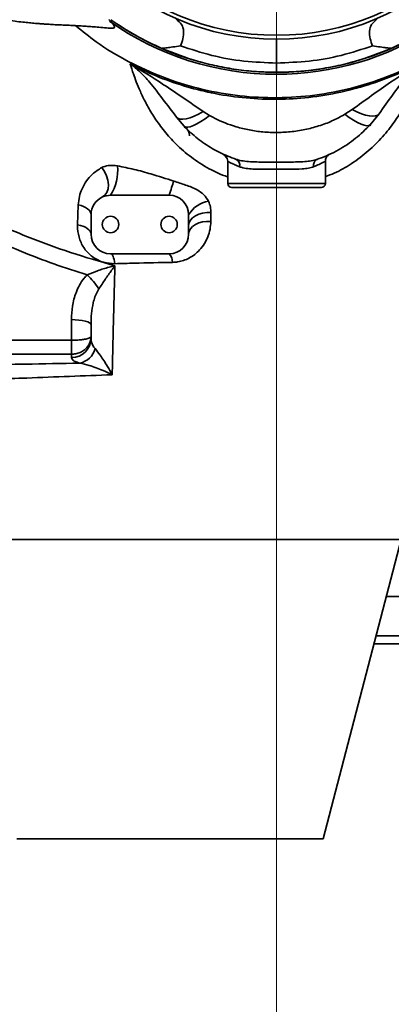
# Model space of a CAD drawing. Header units: millimetres. Extents: x 6316 to 18291, y -19059 to -9021.
# Tile 52 of 144: x 7816 to 7911, y -12105 to -11853. Entities that reach past the tile are written whole.
import ezdxf

# ---------------------------------------------------------------- set-up
doc = ezdxf.new("R2010")
doc.units = ezdxf.units.MM
doc.header["$LTSCALE"] = 10
doc.linetypes.add('CENTER', pattern=[50.8, 31.75, -6.35, 6.35, -6.35])
doc.layers.add('cen', color=2, linetype='CENTER', lineweight=18)

msp = doc.modelspace()

# ---------------------------------------------------------------- linework, layer by layer
at = {"color": 7, "linetype": 'Continuous', "lineweight": 35}
for p, q in [((7881.61, -11866.21), (7881.61, -11866.23)), ((7862.86, -11876.28), (7864.44, -11877.27)), ((7899.1, -11876.98), (7900.98, -11875.75)), ((7907.91, -11876.83), (7905.61, -11879.65)), ((7857.99, -11880.05), (7856.01, -11877.75)), ((7857.92, -11879.99), (7858, -11880.03)), ((7905.21, -11879.98), (7905.72, -11879.8)), ((7867.97, -11887.23), (7867.97, -11887.22)), ((7869.11, -11889.04), (7869.11, -11894.73)), ((7894.11, -11894.73), (7894.11, -11889.05)), ((7869.11, -11894.73), (7894.11, -11894.73)), ((7893.11, -11895.73), (7870.11, -11895.73)), ((7854.11, -11897.73), (7839.11, -11897.73)), ((7830.68, -11905.34), (7830.86, -11900.21)), ((7864.8, -11902.19), (7864.78, -11904.47)), ((7834.11, -11902.73), (7834.11, -11907.73)), ((7859.11, -11905.53), (7859.11, -11902.73)), ((7859.11, -11907.73), (7859.11, -11905.53)), ((7839.11, -11912.73), (7854.11, -11912.73)), ((7829.11, -11934.91), (7829.11, -11929.63)), ((7834.11, -11930.91), (7834.11, -11933.99)), ((7749.61, -11934.91), (7829.11, -11934.91)), ((7829.11, -11938.5), (7829.11, -11934.91)), ((7834.11, -11933.99), (7834.11, -11934.45)), ((7829.11, -11938.5), (7749.61, -11938.5)), ((7829.11, -11939.36), (7829.11, -11938.5)), ((7913.51, -11986), (7808.11, -11986)), ((7893.56, -12062.73), (7913.51, -11986)), ((8067.56, -12000.62), (7909.71, -12000.62)), ((7948.36, -12010.73), (7907.08, -12010.73)), ((8067.56, -12012.73), (7906.56, -12012.73)), ((7815.11, -12062.73), (7893.56, -12062.73))]:
    msp.add_line(p, q, dxfattribs=at)
at = {"color": 7, "linetype": 'Continuous', "lineweight": 35, "flags": 128}
for points in [[(7862.86, -11876.28), (7861.67, -11876.94), (7860.54, -11877.47), (7859.47, -11877.88), (7858.51, -11878.15), (7857.66, -11878.27), (7856.96, -11878.24), (7856.4, -11878.07), (7856.01, -11877.75)], [(7864.44, -11877.27), (7863.32, -11878.11), (7862.24, -11878.83), (7861.23, -11879.43), (7860.32, -11879.87), (7859.52, -11880.16), (7858.86, -11880.29), (7858.34, -11880.25), (7857.99, -11880.05)], [(7899.1, -11876.98), (7900.24, -11877.8), (7901.33, -11878.5), (7902.35, -11879.08), (7903.27, -11879.51), (7904.08, -11879.79), (7904.74, -11879.9), (7905.26, -11879.86), (7905.61, -11879.65)], [(7900.98, -11875.75), (7902.18, -11876.35), (7903.34, -11876.83), (7904.41, -11877.18), (7905.39, -11877.39), (7906.25, -11877.46), (7906.96, -11877.39), (7907.52, -11877.18), (7907.91, -11876.83)], [(7837.03, -11898.18), (7837.69, -11897.71), (7838.18, -11897), (7838.48, -11896.09), (7838.56, -11895.03), (7838.43, -11893.88), (7838.09, -11892.72), (7837.56, -11891.62), (7836.88, -11890.63)], [(7854.11, -11897.73), (7854.28, -11897.22), (7854.45, -11896.73), (7854.61, -11896.24), (7854.76, -11895.76), (7854.91, -11895.31), (7855.05, -11894.88), (7855.18, -11894.49), (7855.3, -11894.13)], [(7834.11, -11902.73), (7834.05, -11902.32), (7833.88, -11901.93), (7833.6, -11901.55), (7833.22, -11901.2), (7832.74, -11900.88), (7832.18, -11900.61), (7831.55, -11900.38), (7830.86, -11900.21)], [(7864.8, -11902.19), (7863.74, -11902.16), (7862.69, -11902.29), (7861.7, -11902.57), (7860.83, -11902.98), (7860.1, -11903.51), (7859.56, -11904.13), (7859.22, -11904.81), (7859.11, -11905.53)], [(7864.78, -11904.47), (7863.72, -11904.45), (7862.67, -11904.58), (7861.69, -11904.85), (7860.82, -11905.25), (7860.1, -11905.76), (7859.56, -11906.37), (7859.22, -11907.03), (7859.11, -11907.73)], [(7834.11, -11907.73), (7834.05, -11907.34), (7833.87, -11906.95), (7833.57, -11906.59), (7833.16, -11906.26), (7832.66, -11905.96), (7832.06, -11905.7), (7831.4, -11905.49), (7830.68, -11905.34)], [(7840.23, -11915.29), (7840.13, -11914.73), (7840.02, -11914.23), (7839.9, -11913.79), (7839.76, -11913.41), (7839.61, -11913.12), (7839.45, -11912.9), (7839.28, -11912.77), (7839.11, -11912.73)], [(7834.11, -11930.91), (7834.01, -11930.66), (7833.73, -11930.42), (7833.27, -11930.2), (7832.65, -11930.01), (7831.89, -11929.85), (7831.02, -11929.73), (7830.09, -11929.66), (7829.11, -11929.63)]]:
    msp.add_lwpolyline(points, dxfattribs=at)
at = {"color": 7, "linetype": 'Continuous', "lineweight": 35}
for centre in [(7839.11, -11905.23), (7854.11, -11905.23)]:
    msp.add_circle(centre, 2.1, dxfattribs=at)
for centre, radius, start, end in [((7881.61, -11792.73), 65, 91.3223, 88.6777), ((7881.61, -11792.73), 64, 90.2935, 89.7065), ((7881.61, -11792.73), 74, 234.6938, 270), ((7881.61, -11792.73), 73.5, 234.7187, 305.2031), ((7881.61, -11792.73), 74, 270, 302.9335), ((7856.86, -11882.48), 2.5, 0, 64.0422), ((7870.54, -11890.02), 1.65, 345.5868, 64.1609), ((7892.7, -11890.01), 1.65, 115.82, 194.3688), ((7828.77, -11891.26), 12.19, 327.967, 4.9151), ((7870.11, -11894.73), 1, 180, 270), ((7893.11, -11894.73), 1, 270, 0), ((7839.11, -11902.73), 5, 114.5823, 180), ((7839.11, -11902.73), 5, 90, 114.5823), ((7854.11, -11902.73), 5, 0, 90), ((7865.32, -11906.43), 7.23, 98.9401, 149.1819), ((7839.11, -11907.73), 5, 180, 270), ((7854.11, -11907.73), 5, 270, 0), ((7852.2, -11914.71), 2.75, 354.9685, 46.0726), ((7821.32, -11931.07), 17.49, 32.2177, 47.55), ((7829.16, -11934.41), 4.95, 269.4737, 359.4639), ((7830.28, -11935.83), 5.03, 280.591, 345.8081)]:
    msp.add_arc(centre, radius, start, end, dxfattribs=at)
for points, knots in [([(7810.64, -11852.76), (7811.24, -11852.78), (7812.62, -11852.81), (7814.56, -11853.13), (7816.56, -11853.35), (7818.28, -11853.52), (7819.76, -11853.66), (7821.02, -11853.76), (7822.07, -11853.83), (7822.92, -11853.89), (7823.99, -11853.95), (7825.17, -11854.02), (7826.99, -11854.1), (7828.65, -11854.17), (7830.16, -11854.25), (7831.73, -11854.34), (7833.28, -11854.45), (7834.94, -11854.57), (7836.67, -11854.7), (7838.38, -11854.85), (7839.41, -11854.92), (7839.9, -11854.89), (7840.11, -11854.76), (7840.13, -11854.54), (7840, -11854.26), (7839.77, -11853.9), (7839.41, -11853.43), (7839.06, -11853.06), (7838.73, -11852.77), (7838.69, -11852.73)], [0, 0, 0, 0, 0.05175, 0.1202231, 0.1802255, 0.2318106, 0.2751832, 0.3104859, 0.3378091, 0.3572236, 0.3709229, 0.4000318, 0.4227456, 0.4458205, 0.4734324, 0.505846, 0.5462326, 0.5872903, 0.6360835, 0.6925915, 0.7253467, 0.7626864, 0.8048945, 0.8398703, 0.8777745, 0.9186893, 0.9593365, 0.9942565, 1, 1, 1, 1]), ([(7830.16, -11854.25), (7831.9, -11855.67), (7836.1, -11859.14), (7843.58, -11863.56), (7852.33, -11867.58), (7861.52, -11870.49), (7870.99, -11872.28), (7880.6, -11872.92), (7890.23, -11872.4), (7899.72, -11870.73), (7908.94, -11867.94), (7917.75, -11864.04), (7925.55, -11859.53), (7930.05, -11855.91), (7932.04, -11854.3)], [0, 0, 0, 0, 0.060779, 0.147749, 0.234716, 0.321674, 0.408644, 0.495611, 0.582569, 0.669539, 0.756505, 0.843464, 0.930434, 1, 1, 1, 1]), ([(7839.19, -11852.73), (7841.27, -11854.12), (7845.43, -11856.9), (7849.97, -11859.02), (7852.24, -11860.08)], [0, 0, 0, 0, 0.4999933, 1, 1, 1, 1]), ([(7855.9, -11852.62), (7856.42, -11853.04), (7857.46, -11853.86), (7857.94, -11855.64), (7857.69, -11857.66), (7857.25, -11858.85), (7857.03, -11859.44)], [0, 0, 0, 0, 0.249731, 0.499543, 0.749724, 1, 1, 1, 1]), ([(7921.47, -11854.34), (7920.09, -11855.25), (7916.41, -11857.66), (7909.9, -11860.71), (7902.11, -11863.47), (7894.04, -11865.31), (7887.16, -11866.13), (7883.01, -11866.2), (7881.61, -11866.23)], [0, 0, 0, 0, 0.117321, 0.312921, 0.508594, 0.704891, 0.900564, 1, 1, 1, 1]), ([(7906.19, -11859.44), (7905.97, -11858.85), (7905.53, -11857.66), (7905.28, -11855.64), (7905.76, -11853.86), (7906.8, -11853.04), (7907.32, -11852.62)], [0, 0, 0, 0, 0.250276, 0.500457, 0.750269, 1, 1, 1, 1]), ([(7910.98, -11860.08), (7913.25, -11859.02), (7917.79, -11856.9), (7921.95, -11854.12), (7924.03, -11852.73)], [0, 0, 0, 0, 0.5000067, 1, 1, 1, 1]), ([(7857.03, -11859.44), (7856.35, -11859.54), (7854.94, -11859.73), (7853.69, -11859.89), (7852.89, -11860), (7852.43, -11860.05), (7852.3, -11860.07), (7852.24, -11860.08)], [0, 0, 0, 0, 0.244702, 0.49999, 0.666103, 0.832966, 1, 1, 1, 1]), ([(7881.61, -11863.83), (7878.82, -11863.73), (7873.25, -11863.53), (7864.98, -11862.06), (7859.68, -11860.31), (7857.03, -11859.44)], [0, 0, 0, 0, 0.333322, 0.666655, 1, 1, 1, 1]), ([(7881.61, -11863.83), (7881.61, -11863.27), (7881.61, -11862.16), (7881.61, -11859.84), (7881.61, -11858.43), (7881.61, -11857.6)], [0, 0, 0, 0, 0.291232, 0.582481, 1, 1, 1, 1]), ([(7906.19, -11859.44), (7903.54, -11860.31), (7898.24, -11862.06), (7889.97, -11863.53), (7884.4, -11863.73), (7881.61, -11863.83)], [0, 0, 0, 0, 0.333345, 0.666678, 1, 1, 1, 1]), ([(7910.98, -11860.08), (7910.92, -11860.07), (7910.79, -11860.05), (7910.33, -11860), (7909.53, -11859.89), (7908.28, -11859.73), (7906.87, -11859.54), (7906.19, -11859.44)], [0, 0, 0, 0, 0.167034, 0.333897, 0.50001, 0.755298, 1, 1, 1, 1]), ([(7852.24, -11860.08), (7855.27, -11861.27), (7859.87, -11863.08), (7866.32, -11864.65), (7871.34, -11865.54), (7876.45, -11866.1), (7879.89, -11866.17), (7881.61, -11866.21)], [0, 0, 0, 0, 0.323002, 0.490605, 0.658207, 0.829104, 1, 1, 1, 1]), ([(7881.61, -11866.21), (7883.3, -11866.17), (7886.67, -11866.11), (7891.75, -11865.56), (7896.8, -11864.68), (7903.32, -11863.09), (7907.95, -11861.27), (7910.98, -11860.08)], [0, 0, 0, 0, 0.167602, 0.335204, 0.506101, 0.676998, 1, 1, 1, 1]), ([(7844.12, -11864.03), (7846.33, -11865.12), (7850.76, -11867.29), (7857.75, -11869.75), (7865.11, -11871.65), (7872.84, -11872.84), (7880.85, -11873.26), (7888.97, -11872.88), (7897.09, -11871.65), (7904.92, -11869.6), (7912.35, -11866.89), (7916.91, -11864.56), (7919.2, -11863.4)], [0, 0, 0, 0, 0.094536, 0.189276, 0.28381, 0.386193, 0.488838, 0.591221, 0.697347, 0.803474, 0.901737, 1, 1, 1, 1]), ([(7844.12, -11864.03), (7844.12, -11864.04), (7847, -11865.71), (7851.52, -11868.55), (7857.7, -11872.76), (7861.14, -11875.11), (7862.86, -11876.28)], [0, 0, 0, 0, 0.001401, 0.461645, 0.730058, 1, 1, 1, 1]), ([(7856.01, -11877.75), (7854.8, -11876.14), (7852.36, -11872.9), (7849.4, -11869.01), (7846.67, -11866.06), (7845, -11864.65), (7844.12, -11864.03), (7844.12, -11864.03)], [0, 0, 0, 0, 0.283835, 0.573364, 0.784838, 0.998871, 1, 1, 1, 1]), ([(7869.11, -11893.02), (7868.65, -11892.87), (7867.43, -11892.49), (7864.61, -11891.12), (7860.77, -11888.86), (7857.39, -11886.1), (7854.53, -11883.28), (7852.14, -11880.45), (7849.86, -11877.13), (7848.06, -11873.96), (7846.69, -11871.09), (7845.66, -11868.59), (7845.07, -11866.96), (7844.64, -11865.71), (7844.33, -11864.74), (7844.19, -11864.27), (7844.12, -11864.03)], [0, 0, 0, 0, 0.023454, 0.062232, 0.155449, 0.248716, 0.293784, 0.380108, 0.466863, 0.553315, 0.641659, 0.730295, 0.818685, 0.852403, 0.926202, 1, 1, 1, 1]), ([(7881.61, -11866.21), (7881.61, -11866.12), (7881.61, -11865.95), (7881.61, -11865.16), (7881.61, -11864.28), (7881.61, -11863.83)], [0, 0, 0, 0, 0.328588, 0.6574, 1, 1, 1, 1]), ([(7919.2, -11863.4), (7919.14, -11863.57), (7919.01, -11863.98), (7918.65, -11865.06), (7918.11, -11866.61), (7917.33, -11868.65), (7916.11, -11871.51), (7914.25, -11875.13), (7911.83, -11878.96), (7908.89, -11882.74), (7905.22, -11886.43), (7901.02, -11889.61), (7897.24, -11891.81), (7894.88, -11892.66), (7894.11, -11892.94)], [0, 0, 0, 0, 0.057811, 0.147052, 0.218657, 0.290259, 0.396979, 0.503657, 0.597807, 0.691906, 0.785701, 0.879426, 0.961074, 1, 1, 1, 1]), ([(7900.98, -11875.75), (7902.63, -11874.56), (7905.95, -11872.16), (7911.95, -11867.93), (7916.37, -11865.08), (7919.19, -11863.41), (7919.2, -11863.4)], [0, 0, 0, 0, 0.268763, 0.539324, 0.998581, 1, 1, 1, 1]), ([(7919.2, -11863.4), (7919.19, -11863.4), (7918.35, -11863.99), (7916.72, -11865.37), (7914.12, -11868.21), (7911.31, -11871.99), (7909.05, -11875.21), (7907.91, -11876.83)], [0, 0, 0, 0, 0.001154, 0.212786, 0.426953, 0.710681, 1, 1, 1, 1]), ([(7864.44, -11877.27), (7864.88, -11877.51), (7867.04, -11878.7), (7870.47, -11880.04), (7874.66, -11881.06), (7878.19, -11881.56), (7881.84, -11881.71), (7885.59, -11881.48), (7889.28, -11880.87), (7892.84, -11879.89), (7896.14, -11878.62), (7898.15, -11877.51), (7899.1, -11876.98)], [0, 0, 0, 0, 0.041643, 0.205622, 0.301995, 0.398381, 0.499931, 0.604173, 0.708407, 0.808693, 0.908944, 1, 1, 1, 1]), ([(7905.61, -11879.65), (7904.4, -11880.85), (7901.95, -11883.3), (7897.49, -11886.24), (7894.04, -11887.82), (7892.15, -11888.47), (7891.98, -11888.53)], [0, 0, 0, 0, 0.313697, 0.635811, 0.967487, 1, 1, 1, 1]), ([(7871.26, -11888.53), (7869.84, -11887.99), (7867.03, -11886.92), (7863.14, -11884.58), (7860.15, -11882.24), (7858.54, -11880.61), (7857.99, -11880.05)], [0, 0, 0, 0, 0.284665, 0.564339, 0.849895, 1, 1, 1, 1]), ([(7867.97, -11887.23), (7867.98, -11887.23), (7868, -11887.24), (7868.14, -11887.31), (7868.42, -11887.5), (7868.77, -11887.86), (7869.02, -11888.38), (7869.15, -11888.79), (7869.11, -11889.03), (7869.1, -11889.04)], [0, 0, 0, 0, 0.00824, 0.027415, 0.218507, 0.454439, 0.683964, 0.983977, 1, 1, 1, 1]), ([(7868.91, -11888.2), (7868.83, -11888.11), (7868.48, -11887.77), (7868.15, -11887.38), (7868.04, -11887.28), (7867.99, -11887.23)], [0, 0, 0, 0, 0.1458809, 0.5732252, 1, 1, 1, 1]), ([(7894.12, -11889.05), (7894.13, -11888.89), (7894.14, -11888.56), (7894.31, -11888.12), (7894.54, -11887.77), (7894.78, -11887.53), (7894.98, -11887.38), (7895.12, -11887.29), (7895.19, -11887.25), (7895.22, -11887.24), (7895.24, -11887.23), (7895.25, -11887.23), (7895.26, -11887.22), (7895.26, -11887.22), (7895.25, -11887.23)], [0, 0, 0, 0, 0.174033, 0.34821, 0.495164, 0.615437, 0.707453, 0.768404, 0.788403, 0.801384, 0.814897, 0.836193, 0.88181, 1, 1, 1, 1]), ([(7872.13, -11890.43), (7871.72, -11890.26), (7870.88, -11889.91), (7869.96, -11889.47), (7869.35, -11889.16), (7869.1, -11889.03), (7869.13, -11889.04), (7869.13, -11889.04)], [0, 0, 0, 0, 0.231343, 0.468952, 0.699162, 0.937233, 1, 1, 1, 1]), ([(7871.26, -11888.53), (7871.57, -11888.63), (7872.4, -11888.87), (7873.97, -11889.09), (7875.98, -11889.21), (7878.17, -11889.24), (7881.17, -11889.24), (7884.88, -11889.25), (7888.24, -11889.18), (7890.54, -11888.93), (7891.49, -11888.66), (7891.98, -11888.53)], [0, 0, 0, 0, 0.05823, 0.152954, 0.250681, 0.349016, 0.44969, 0.646092, 0.825538, 0.911565, 1, 1, 1, 1]), ([(7894.08, -11889.05), (7894.09, -11889.04), (7894.13, -11889.02), (7893.79, -11889.2), (7892.87, -11889.69), (7891.6, -11890.22), (7891.1, -11890.42)], [0, 0, 0, 0, 0.060328, 0.282291, 0.718519, 1, 1, 1, 1]), ([(7830.86, -11900.21), (7830.93, -11899.49), (7831.07, -11898.03), (7831.8, -11895.96), (7832.91, -11894.02), (7834.53, -11892.1), (7836.03, -11891.16), (7836.88, -11890.63)], [0, 0, 0, 0, 0.1690161, 0.3428903, 0.5398758, 0.7415764, 1, 1, 1, 1]), ([(7836.88, -11890.63), (7837.38, -11890.43), (7838.56, -11889.96), (7840.07, -11890.12), (7840.92, -11890.21)], [0, 0, 0, 0, 0.433228, 1, 1, 1, 1]), ([(7840.92, -11890.21), (7842.32, -11890.49), (7845.14, -11891.06), (7849.96, -11892.39), (7853.36, -11893.49), (7855.3, -11894.13)], [0, 0, 0, 0, 0.2955675, 0.5957136, 1, 1, 1, 1]), ([(7891.1, -11890.42), (7890.67, -11890.56), (7889.81, -11890.84), (7887.72, -11891.06), (7885.27, -11891.07), (7882.64, -11891.04), (7880.56, -11891.04), (7878.48, -11891.07), (7876.49, -11891.07), (7874.63, -11890.99), (7873.18, -11890.78), (7872.42, -11890.53), (7872.13, -11890.43)], [0, 0, 0, 0, 0.088381, 0.179688, 0.357678, 0.452005, 0.548961, 0.645065, 0.743956, 0.839924, 0.93915, 1, 1, 1, 1]), ([(7855.3, -11894.13), (7856.31, -11894.46), (7857.84, -11894.95), (7859.86, -11895.63), (7861.48, -11896.39), (7863.15, -11897.57), (7863.83, -11898.69), (7864.19, -11899.29)], [0, 0, 0, 0, 0.285306, 0.42918, 0.572468, 0.770049, 1, 1, 1, 1]), ([(7864.19, -11899.29), (7864.38, -11899.78), (7864.74, -11900.73), (7864.79, -11901.71), (7864.8, -11902.19)], [0, 0, 0, 0, 0.510422, 1, 1, 1, 1]), ([(7833.13, -11918.17), (7830.28, -11917.25), (7824.59, -11915.42), (7815.51, -11911.9), (7807.6, -11908.42), (7801.01, -11904.87), (7797.74, -11903.07), (7796.11, -11902.16)], [0, 0, 0, 0, 0.219576, 0.439759, 0.718864, 0.859399, 1, 1, 1, 1]), ([(7801.11, -11900.54), (7801.11, -11900.54), (7803.76, -11902.02), (7809.25, -11904.77), (7818.52, -11908.74), (7828.83, -11912.55), (7836.41, -11914.73), (7840.21, -11915.82)], [0, 0, 0, 0, 0.000001, 0.220747, 0.442964, 0.720808, 1, 1, 1, 1]), ([(7864.78, -11904.47), (7864.74, -11905.13), (7864.66, -11906.45), (7864.1, -11908.36), (7863.21, -11910.16), (7862.07, -11911.68), (7860.71, -11912.93), (7858.91, -11914.1), (7856.92, -11914.82), (7855.4, -11914.92), (7854.94, -11914.95)], [0, 0, 0, 0, 0.1384339, 0.2768232, 0.408934, 0.540916, 0.646506, 0.7519816, 0.9261287, 1, 1, 1, 1]), ([(7840.23, -11915.29), (7839.26, -11915.23), (7837.34, -11915.12), (7834.63, -11913.79), (7832.5, -11911.75), (7831.11, -11909.14), (7830.67, -11906.92), (7830.68, -11905.66), (7830.68, -11905.34)], [0, 0, 0, 0, 0.182926, 0.364185, 0.542197, 0.72781, 0.932787, 1, 1, 1, 1]), ([(7854.94, -11914.95), (7851.69, -11915.01), (7846.77, -11915.11), (7841.89, -11915.24), (7840.23, -11915.29)], [0, 0, 0, 0, 0.658835, 1, 1, 1, 1]), ([(7833.13, -11918.17), (7834.02, -11917.79), (7835.86, -11917), (7838.26, -11916.3), (7839.71, -11915.94), (7840.21, -11915.83), (7840.21, -11915.82)], [0, 0, 0, 0, 0.379458, 0.787578, 0.997319, 1, 1, 1, 1]), ([(7840.21, -11915.82), (7840.21, -11915.83), (7839.94, -11916.2), (7839.14, -11917.31), (7837.78, -11919.26), (7836.66, -11920.93), (7836.12, -11921.75)], [0, 0, 0, 0, 0.002657, 0.210381, 0.616957, 1, 1, 1, 1]), ([(7840.21, -11915.82), (7840.1, -11920.11), (7839.85, -11929.15), (7839.65, -11938.72), (7839.54, -11943.75)], [0, 0, 0, 0, 0.47445, 1, 1, 1, 1]), ([(7829.11, -11929.63), (7829.16, -11928.47), (7829.26, -11926.11), (7830.03, -11923.14), (7831.11, -11920.76), (7832.11, -11919.24), (7832.87, -11918.44), (7833.13, -11918.17)], [0, 0, 0, 0, 0.2789093, 0.5657153, 0.7356493, 0.9095999, 1, 1, 1, 1]), ([(7836.12, -11921.75), (7835.99, -11921.96), (7835.32, -11923.05), (7834.64, -11925.2), (7834.18, -11928.08), (7834.13, -11929.96), (7834.11, -11930.91)], [0, 0, 0, 0, 0.079192, 0.405205, 0.700337, 1, 1, 1, 1]), ([(7829.11, -11934.91), (7829.47, -11934.91), (7830.25, -11934.9), (7831.42, -11934.82), (7832.63, -11934.66), (7833.48, -11934.45), (7833.89, -11934.26), (7834.03, -11934.15), (7834.08, -11934.09), (7834.1, -11934.05), (7834.11, -11934.02), (7834.11, -11934.01), (7834.11, -11934), (7834.11, -11934), (7834.11, -11933.99), (7834.11, -11933.99), (7834.11, -11933.99), (7834.11, -11933.99), (7834.11, -11933.99)], [0, 0, 0, 0, 0.133276, 0.283452, 0.45564, 0.681853, 0.814306, 0.886881, 0.930179, 0.956702, 0.973104, 0.983283, 0.989607, 0.993538, 0.995982, 0.997944, 0.998239, 1, 1, 1, 1]), ([(7834.11, -11933.99), (7834.11, -11933.99), (7834.11, -11933.99), (7834.11, -11934), (7834.11, -11934.01), (7834.11, -11934.03), (7834.11, -11934.06), (7834.11, -11934.11), (7834.11, -11934.18), (7834.1, -11934.3), (7834.08, -11934.5), (7834.03, -11934.82), (7833.89, -11935.37), (7833.48, -11936.29), (7832.63, -11937.3), (7831.42, -11938.05), (7830.25, -11938.43), (7829.47, -11938.48), (7829.11, -11938.5)], [0, 0, 0, 0, 0.001763, 0.002058, 0.004, 0.006433, 0.010347, 0.016645, 0.026785, 0.043132, 0.069589, 0.112828, 0.185432, 0.318159, 0.544238, 0.716391, 0.866624, 1, 1, 1, 1]), ([(7834.11, -11934.45), (7834.13, -11934.77), (7834.18, -11935.67), (7834.77, -11936.52), (7835.16, -11937.06)], [0, 0, 0, 0, 0.3544445, 1, 1, 1, 1]), ([(7835.16, -11937.06), (7835.59, -11937.59), (7836.6, -11938.83), (7838.12, -11941.25), (7839.14, -11943.02), (7839.54, -11943.74), (7839.54, -11943.75)], [0, 0, 0, 0, 0.306381, 0.727603, 0.997852, 1, 1, 1, 1]), ([(7831.2, -11940.78), (7830.79, -11940.64), (7829.96, -11940.35), (7829.25, -11939.87), (7829.16, -11939.53), (7829.11, -11939.36)], [0, 0, 0, 0, 0.3217247, 0.6562125, 1, 1, 1, 1]), ([(7796.11, -11941.37), (7803.18, -11941.27), (7814.88, -11941.09), (7826.57, -11940.87), (7831.2, -11940.78)], [0, 0, 0, 0, 0.603556, 1, 1, 1, 1]), ([(7839.54, -11943.75), (7839.54, -11943.74), (7838.76, -11943.38), (7836.78, -11942.5), (7833.9, -11941.37), (7832, -11940.95), (7831.2, -11940.78)], [0, 0, 0, 0, 0.002152, 0.273309, 0.695043, 1, 1, 1, 1]), ([(7839.54, -11943.75), (7832.27, -11944.03), (7819.47, -11944.54), (7806.65, -11945), (7801.11, -11945.19), (7801.11, -11945.19)], [0, 0, 0, 0, 0.568378, 0.999998, 1, 1, 1, 1])]:
    msp.add_open_spline(points, degree=3, knots=knots, dxfattribs=at)
at = {"layer": 'cen', "color": 2, "linetype": 'CENTER', "lineweight": 20}
msp.add_line((7881.61, -11792.73), (7881.61, -13236.3), dxfattribs=at)

doc.saveas('drawing.dxf')
